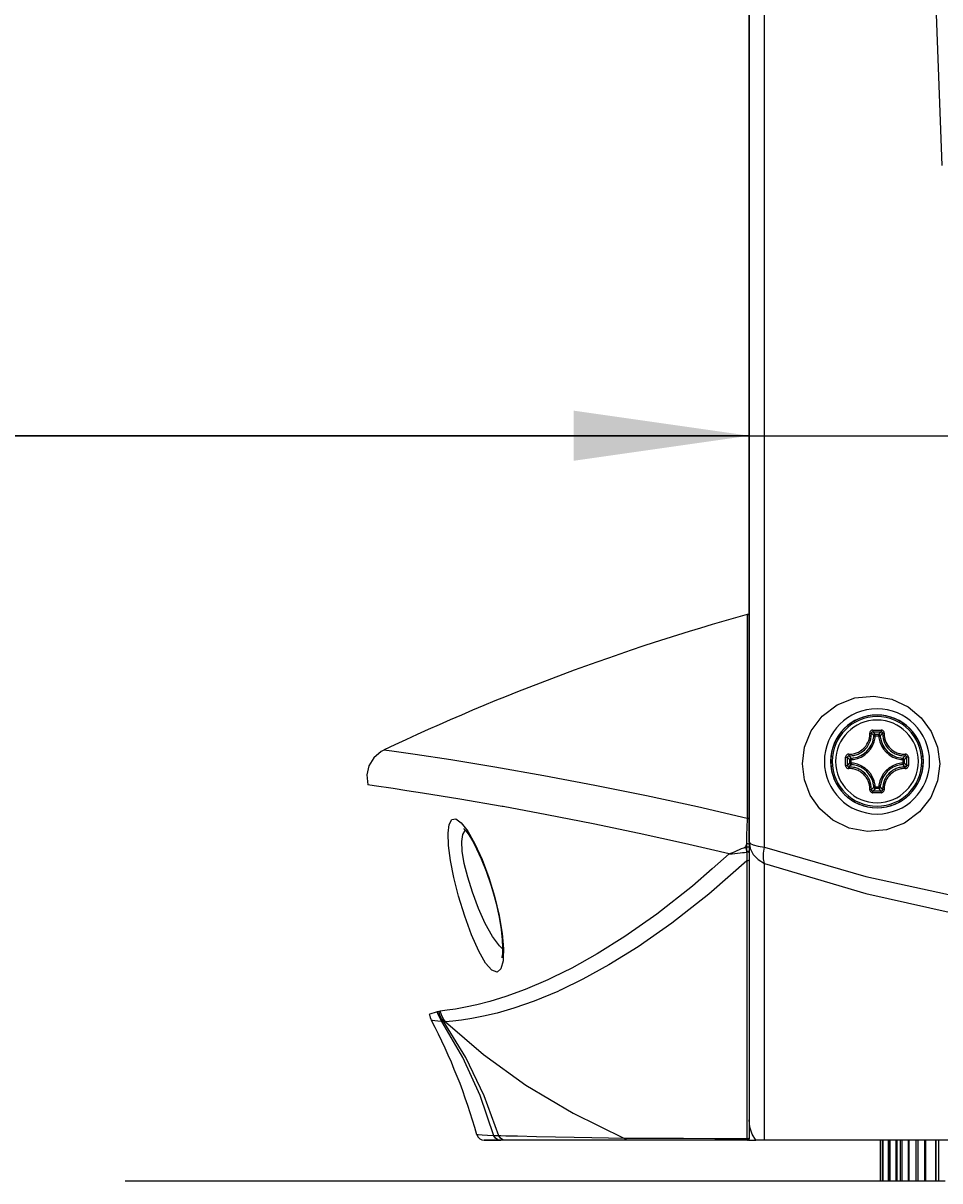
# Model space of a CAD drawing. Extents: x 0 to 297, y 0 to 210.
# Tile 24 of 41: x 212 to 230, y 102 to 125. Entities that reach past the tile are written whole.
import ezdxf
from ezdxf.enums import TextEntityAlignment as Align

# ---------------------------------------------------------------- set-up
doc = ezdxf.new("R2010")
doc.units = 0
doc.header["$LTSCALE"] = 16.335
doc.header["$MEASUREMENT"] = 0
doc.layers.get('0').update_dxf_attribs({"linetype": 'CONTINUOUS'})
doc.styles.get("Standard").update_dxf_attribs({"font": 'txt', "width": 0.7})
doc.dimstyles.get("Standard").update_dxf_attribs({"dimtxt": 0.18, "dimasz": 0.18, "dimexe": 0.18, "dimexo": 0.0625, "dimgap": 0.09, "dimtad": 0, "dimtih": 1, "dimtoh": 1, "dimdec": 4, "dimzin": 0, "dimdsep": 46, "dimtxsty": 'STANDARD', "dimcen": 0.09, "dimadec": 0, "dimazin": 0, "dimtfac": 1, "dimtdec": 4, "dimtofl": 0, "dimtmove": 0, "dimatfit": 3, "dimfxl": 1, "dimtolj": 1, "dimtzin": 0, "dimarcsym": 0})

# ---------------------------------------------------------------- blocks, each defined once
blk = doc.blocks.new('_FILLED')
at = {"color": 0, "linetype": 'ByBlock'}
blk.add_solid([(0, 0), (-1, 0.1429), (-1, -0.1429)], dxfattribs=at)
blk = doc.blocks.new('*D2')
at = {"color": 2, "linetype": 'Continuous'}
for p, q in [((226.077, 108.937), (226.077, 119.046)), ((248.277, 108.937), (248.277, 119.046)), ((226.077, 117.046), (196.184, 117.046)), ((196.184, 117.046), (237.177, 117.046)), ((255.777, 117.046), (237.177, 117.046)), ((248.277, 117.046), (255.777, 117.046))]:
    blk.add_line(p, q, dxfattribs=at)
at = {"color": 2, "linetype": 'Continuous', "xscale": 3.5, "yscale": 3.5, "zscale": 3.5}
blk.add_blockref('_FILLED', (226.077, 117.046), dxfattribs=at)
at = {"color": 2, "linetype": 'Continuous', "xscale": 3.5, "yscale": 3.5, "zscale": 3.5, "rotation": 180}
blk.add_blockref('_FILLED', (248.277, 117.046), dxfattribs=at)
at = {"color": 2, "linetype": 'Continuous', "width": 0.785714}
blk.add_text('74', height=3.5, dxfattribs=at).set_placement((201.684, 117.921), align=Align.RIGHT)

msp = doc.modelspace()

# ---------------------------------------------------------------- linework, layer by layer
at = {"color": 7, "linetype": 'Continuous'}
for p, q in [((226.07716, 113.44717), (226.07716, 154.18334)), ((226.07716, 113.28339), (226.07716, 113.44717)), ((226.07716, 113.44717), (226.07716, 113.28339)), ((226.07716, 109.37938), (226.07716, 113.28339)), ((226.07716, 113.28339), (226.07716, 109.37938)), ((218.7905, 110.77353), (218.79072, 110.77367)), ((218.79072, 110.77367), (218.79073, 110.77367)), ((218.46827, 110.07627), (218.46822, 110.07626)), ((218.46822, 110.07626), (218.46822, 110.07626)), ((226.07716, 109.2991), (226.07716, 109.37938)), ((226.07716, 109.37938), (226.07716, 109.2991)), ((226.07716, 109.14571), (226.07716, 109.2991)), ((226.07716, 109.2991), (226.07716, 109.14571)), ((226.07716, 109.14571), (226.07716, 109.07754)), ((226.07716, 109.07754), (226.07716, 109.00363)), ((226.07716, 109.00363), (226.07716, 108.96737)), ((226.07716, 108.96737), (226.07716, 108.93032)), ((226.07716, 108.93032), (226.07716, 108.89763)), ((226.07716, 108.89763), (226.07716, 108.89149)), ((226.07716, 108.89149), (226.07716, 108.84845)), ((226.07716, 108.84845), (226.07716, 108.83887)), ((226.07716, 108.83887), (226.07716, 108.83063)), ((226.07716, 108.83063), (226.07716, 108.80917)), ((226.07716, 108.80917), (226.07716, 108.78828)), ((226.07716, 108.78828), (226.07716, 108.77029)), ((226.07716, 108.77029), (226.07716, 108.76194)), ((226.07716, 108.76194), (226.07716, 108.75361)), ((226.07716, 108.75361), (226.07716, 108.69858)), ((226.07716, 108.69858), (226.07716, 108.64262)), ((226.07716, 108.64262), (226.07716, 108.58596)), ((226.07716, 108.58596), (226.07716, 108.56469)), ((226.07716, 108.56469), (226.07716, 104.1234)), ((219.69498, 105.49792), (219.69498, 105.49792)), ((219.74243, 105.37597), (219.74243, 105.37597)), ((226.07716, 104.1234), (226.07716, 103.74327)), ((226.07716, 103.74327), (226.07716, 103.58666)), ((226.07716, 103.58666), (226.07716, 103.39207)), ((226.07716, 103.39207), (226.07716, 103.04005)), ((226.07716, 103.04005), (226.07716, 103.01666)), ((226.21181, 102.98666), (226.13894, 103.10819)), ((221.12082, 102.98666), (220.79206, 102.98666)), ((220.79206, 102.98666), (221.12082, 102.98666)), ((221.21805, 102.98666), (221.12082, 102.98666)), ((223.59091, 102.98666), (221.21805, 102.98666)), ((223.68397, 102.98666), (223.59091, 102.98666)), ((226.03189, 102.98666), (223.68397, 102.98666)), ((226.04716, 102.98666), (226.03189, 102.98666)), ((226.07716, 102.98666), (226.07716, 103.01602)), ((226.07716, 102.98666), (226.21181, 102.98666)), ((226.38139, 102.98666), (226.21181, 102.98666)), ((226.97716, 102.98666), (226.38139, 102.98666)), ((247.37716, 102.98666), (226.97716, 102.98666)), ((228.69633, 102.17666), (228.69633, 102.98666)), ((228.73668, 102.98666), (228.73668, 102.17666)), ((228.86839, 102.98666), (228.86839, 102.17666)), ((229.09001, 102.98666), (229.09001, 102.17666)), ((229.39913, 102.98666), (229.39913, 102.17666)), ((229.79234, 102.98666), (229.79234, 102.17666)), ((213.62737, 102.17666), (217.91199, 102.17666)), ((217.91199, 102.17666), (217.94716, 102.17666)), ((217.94716, 102.17666), (217.96741, 102.17666)), ((217.96741, 102.17666), (220.00806, 102.17666)), ((220.00806, 102.17666), (220.07199, 102.17666)), ((220.07199, 102.17666), (220.10716, 102.17666)), ((220.10716, 102.17666), (223.04716, 102.17666)), ((223.04716, 102.17666), (225.50716, 102.17666)), ((225.50716, 102.17666), (226.37716, 102.17666)), ((226.37716, 102.17666), (226.43134, 102.17666)), ((226.43134, 102.17666), (226.47635, 102.17666)), ((226.47635, 102.17666), (226.53635, 102.17666)), ((226.53635, 102.17666), (227.31634, 102.17666)), ((227.31634, 102.17666), (227.37634, 102.17666)), ((227.37634, 102.17666), (227.42134, 102.17666)), ((227.42134, 102.17666), (228.53716, 102.17666)), ((228.53716, 102.17666), (228.69633, 102.17666)), ((228.69633, 102.17666), (228.73717, 102.17666)), ((228.73717, 102.17666), (228.74841, 102.17666)), ((228.74841, 102.17666), (228.79501, 102.17666)), ((228.79501, 102.17666), (228.81138, 102.17666)), ((228.81138, 102.17666), (228.85714, 102.17666)), ((228.85714, 102.17666), (228.87049, 102.17666)), ((228.87049, 102.17666), (228.89283, 102.17666)), ((228.89283, 102.17666), (229.01042, 102.17666)), ((229.01042, 102.17666), (229.02653, 102.17666)), ((229.02653, 102.17666), (229.08559, 102.17666)), ((229.08559, 102.17666), (229.09481, 102.17666)), ((229.09481, 102.17666), (229.12802, 102.17666)), ((229.12802, 102.17666), (229.17741, 102.17666)), ((229.17741, 102.17666), (229.25317, 102.17666)), ((229.25317, 102.17666), (229.2689, 102.17666)), ((229.2689, 102.17666), (229.35987, 102.17666)), ((229.35987, 102.17666), (229.39913, 102.17666)), ((229.39913, 102.17666), (229.40768, 102.17666)), ((229.40768, 102.17666), (229.45139, 102.17666)), ((229.45139, 102.17666), (229.57955, 102.17666)), ((229.57955, 102.17666), (229.59791, 102.17666)), ((229.59791, 102.17666), (229.63112, 102.17666)), ((229.63112, 102.17666), (229.69955, 102.17666)), ((229.69955, 102.17666), (229.79234, 102.17666)), ((229.79234, 102.17666), (229.80568, 102.17666)), ((229.80568, 102.17666), (229.85941, 102.17666)), ((229.85941, 102.17666), (229.98823, 102.17666))]:
    msp.add_line(p, q, dxfattribs=at)
at = {"color": 9, "linetype": 'Continuous'}
for p, q in [((226.03914, 113.47612), (226.03914, 113.42553)), ((226.03914, 113.42553), (226.03914, 113.28339)), ((228.59345, 111.08948), (228.66087, 111.08948)), ((228.59347, 111.05965), (228.66085, 111.05965)), ((228.08434, 110.51295), (228.08434, 110.58037)), ((228.11417, 110.51297), (228.11417, 110.58035)), ((229.14015, 110.58035), (229.14015, 110.51297)), ((229.16998, 110.58037), (229.16998, 110.51295)), ((228.66087, 110.00383), (228.59345, 110.00383)), ((228.66085, 110.03367), (228.59347, 110.03367)), ((221.16924, 109.64355), (221.14913, 109.64727)), ((226.03914, 109.59213), (226.03914, 109.55075)), ((226.03914, 109.55075), (226.03914, 109.40706)), ((226.03262, 109.29445), (226.03089, 109.25454)), ((226.05725, 109.40644), (226.03914, 109.40706)), ((226.02475, 109.05343), (226.02396, 109.01522)), ((226.03089, 109.25454), (226.02935, 109.21417)), ((226.00669, 108.83887), (226.00847, 108.81081)), ((226.01529, 108.83575), (226.00669, 108.83887)), ((226.01356, 108.86964), (226.00671, 108.83888)), ((226.00847, 108.81081), (226.01476, 108.78319)), ((226.02216, 108.89763), (226.01356, 108.86964)), ((226.02528, 108.83251), (226.01529, 108.83575)), ((226.02268, 108.93803), (226.02216, 108.89763)), ((226.03698, 108.90194), (226.02216, 108.89763)), ((226.0245, 108.85127), (226.02528, 108.83251)), ((226.04652, 108.83339), (226.02528, 108.83252)), ((226.07716, 108.93733), (226.09794, 108.80875)), ((226.07716, 108.93733), (226.09793, 108.90727)), ((226.09793, 108.90727), (226.15889, 108.87926)), ((226.09794, 108.80875), (226.15889, 108.68897)), ((225.68004, 108.69946), (225.30812, 108.78613)), ((225.68004, 108.69946), (225.34006, 108.40192)), ((226.01476, 108.78319), (226.02528, 108.7571)), ((226.02528, 108.77985), (226.02528, 108.77029)), ((226.02528, 108.77029), (226.02528, 108.7571)), ((226.02528, 108.7571), (226.02624, 108.74691)), ((226.04652, 108.751), (226.02528, 108.7571)), ((226.02624, 108.74691), (226.02732, 108.73679)), ((226.02732, 108.73679), (226.02873, 108.68021)), ((226.04842, 108.73121), (226.02732, 108.73679)), ((226.02873, 108.68021), (226.03025, 108.62277)), ((226.03025, 108.62277), (226.03133, 108.58467)), ((226.03133, 108.58467), (226.03189, 108.56469)), ((226.15889, 108.68897), (226.17177, 108.67534)), ((226.03189, 108.56469), (225.32281, 107.9416)), ((225.32281, 107.9416), (225.27034, 107.89549)), ((221.16982, 106.62747), (221.16747, 106.56785)), ((222.16798, 106.23974), (222.15136, 106.23155)), ((222.30708, 105.98194), (222.25734, 105.95799)), ((222.31075, 105.9837), (222.30708, 105.98194)), ((219.88393, 105.55848), (219.85648, 105.54959)), ((219.91293, 105.56414), (219.88393, 105.55848)), ((226.03189, 104.1234), (226.03189, 103.74327)), ((226.03189, 103.74327), (226.03189, 103.58666)), ((226.03189, 103.58666), (226.03189, 103.39207)), ((226.03189, 103.39207), (226.03189, 103.04005)), ((221.123, 103.07357), (221.0853, 103.07451)), ((221.22017, 103.07113), (221.123, 103.07357)), ((226.03189, 103.04005), (226.03189, 103.0159)), ((223.68408, 103.02251), (223.59091, 103.02281)), ((226.05163, 103.01248), (226.03189, 103.0159)), ((228.73717, 102.17666), (228.73717, 102.98666)), ((228.74841, 102.17666), (228.74841, 102.98666)), ((228.85714, 102.17666), (228.85714, 102.98666)), ((228.87049, 102.17666), (228.87049, 102.98666)), ((228.89283, 102.17666), (228.89283, 102.98666)), ((229.01042, 102.17666), (229.01042, 102.98666)), ((229.02653, 102.17666), (229.02653, 102.98666)), ((229.09481, 102.17666), (229.09481, 102.98666)), ((229.12802, 102.17666), (229.12802, 102.98666)), ((229.25317, 102.17666), (229.25317, 102.98666)), ((229.2689, 102.17666), (229.2689, 102.98666)), ((229.40768, 102.17666), (229.40768, 102.98666)), ((229.45139, 102.17666), (229.45139, 102.98666)), ((229.58274, 102.17666), (229.58274, 102.98666)), ((229.59791, 102.17666), (229.59791, 102.98666)), ((229.80568, 102.17666), (229.80568, 102.98666)), ((229.85941, 102.17666), (229.85941, 102.98666))]:
    msp.add_line(p, q, dxfattribs=at)
for points in [[(226.38139, 108.83705), (226.38139, 115.49305), (226.38139, 122.20339), (226.38139, 128.94301), (226.38139, 135.68674), (226.38139, 142.40942), (226.38139, 149.08596), (226.38139, 155.69141)], [(229.7842, 134.2247), (229.72674, 130.28786), (229.77163, 126.35127), (229.91841, 122.43656)], [(226.03914, 113.28339), (226.03914, 113.02115), (226.03914, 112.73068)], [(226.03914, 112.73068), (226.03914, 112.21408), (226.03914, 111.0077), (226.03914, 109.59213)], [(227.13966, 110.49962), (227.18114, 110.83017), (227.31063, 111.15435), (227.53087, 111.44647), (227.83197, 111.67544), (228.18777, 111.81429), (228.56309, 111.85055), (228.92432, 111.78736), (229.24557, 111.63805), (229.51076, 111.41912), (229.70962, 111.14616), (229.83425, 110.83352), (229.87716, 110.49729)], [(228.54482, 111.17295), (228.53464, 111.17207), (228.52369, 111.16917), (228.51229, 111.1636), (228.50125, 111.15482), (228.49181, 111.14255), (228.48556, 111.12737), (228.48377, 111.11117)], [(228.54554, 111.13763), (228.53592, 111.13618), (228.5272, 111.13183), (228.52035, 111.12504), (228.51607, 111.11655), (228.51476, 111.10729)], [(228.54482, 111.17295), (228.62714, 111.17305), (228.7095, 111.17295)], [(228.54482, 111.17294), (228.54483, 111.16309), (228.54493, 111.15371), (228.5451, 111.14582), (228.5453, 111.14025), (228.54554, 111.13763)], [(228.54554, 111.13763), (228.62716, 111.13773), (228.70879, 111.13763)], [(228.59345, 111.08948), (228.57759, 111.10595), (228.56163, 111.12199), (228.54554, 111.13763)], [(228.66087, 111.08948), (228.67673, 111.10595), (228.69269, 111.12199), (228.70879, 111.13763)], [(228.7095, 111.17294), (228.70953, 111.16309), (228.70943, 111.15371), (228.70925, 111.14582), (228.70903, 111.14025), (228.70878, 111.13763)], [(228.73956, 111.10729), (228.73825, 111.11655), (228.73398, 111.12504), (228.72712, 111.13183), (228.71841, 111.13618), (228.70878, 111.13763)], [(228.77056, 111.11117), (228.76878, 111.12731), (228.76257, 111.14245), (228.75315, 111.15473), (228.74213, 111.16354), (228.7307, 111.16914), (228.71974, 111.17206), (228.7095, 111.17295)], [(228.06299, 110.69011), (228.09669, 110.69047), (228.12672, 110.69314), (228.15316, 110.69737), (228.17643, 110.70258), (228.19742, 110.70853), (228.21714, 110.71526), (228.23656, 110.723), (228.25654, 110.73222), (228.27787, 110.74356), (228.30122, 110.75794), (228.32657, 110.77618), (228.35256, 110.79824), (228.37807, 110.82398), (228.40265, 110.85382), (228.42534, 110.88756), (228.44513, 110.92461), (228.46159, 110.96517), (228.47429, 111.01021), (228.4821, 111.06006), (228.48377, 111.11117)], [(228.06653, 110.65906), (228.1024, 110.6594), (228.1344, 110.66221), (228.16258, 110.66668), (228.18739, 110.67222), (228.20976, 110.67854), (228.23079, 110.68569), (228.25149, 110.69394), (228.27279, 110.70375), (228.29553, 110.71583), (228.32042, 110.73113), (228.34745, 110.75057), (228.37517, 110.77409), (228.40237, 110.80153), (228.42859, 110.83337), (228.45276, 110.86935), (228.47384, 110.90885), (228.49135, 110.95208), (228.50484, 111.0001), (228.51312, 111.05324), (228.51476, 111.10729)], [(228.48371, 111.11078), (228.49262, 111.1109), (228.50086, 111.11055), (228.50767, 111.10978), (228.51244, 111.10866), (228.51476, 111.10729)], [(228.56366, 111.06123), (228.54744, 111.07706), (228.53116, 111.0924), (228.51476, 111.10729)], [(228.59345, 111.08948), (228.58459, 111.08804), (228.57653, 111.08405), (228.56999, 111.07785), (228.56557, 111.07001), (228.56366, 111.06124)], [(228.59345, 111.05965), (228.58478, 111.06011), (228.57684, 111.06053), (228.57034, 111.06088), (228.56581, 111.06112), (228.56366, 111.06124)], [(228.59345, 111.05965), (228.59345, 111.06834), (228.59345, 111.07628), (228.59345, 111.08279), (228.59345, 111.08733), (228.59345, 111.08948)], [(228.66087, 111.05965), (228.66087, 111.06834), (228.66087, 111.07628), (228.66087, 111.08279), (228.66087, 111.08733), (228.66087, 111.08948)], [(228.69066, 111.06124), (228.68876, 111.07001), (228.68433, 111.07785), (228.6778, 111.08405), (228.66973, 111.08804), (228.66087, 111.08948)], [(228.66087, 111.05965), (228.66955, 111.06011), (228.67748, 111.06053), (228.68399, 111.06088), (228.68851, 111.06112), (228.69066, 111.06124)], [(228.69066, 111.06123), (228.70688, 111.07706), (228.72317, 111.0924), (228.73956, 111.10729)], [(228.77062, 111.11078), (228.7617, 111.11089), (228.75347, 111.11054), (228.74666, 111.10977), (228.74188, 111.10866), (228.73956, 111.10729)], [(228.73956, 111.10729), (228.741, 111.0555), (228.74848, 111.00477), (228.76078, 110.95863), (228.77678, 110.91697), (228.79605, 110.87877), (228.81829, 110.84365), (228.84273, 110.81205), (228.86836, 110.7844), (228.8946, 110.7605), (228.92079, 110.74017), (228.94566, 110.72361), (228.96841, 110.71051), (228.98944, 110.69994), (229.00946, 110.69116), (229.02921, 110.68365), (229.04953, 110.67703), (229.07132, 110.67113), (229.09553, 110.66597), (229.12293, 110.66184), (229.1537, 110.65931), (229.18779, 110.65906)], [(228.77056, 111.11117), (228.77203, 111.06218), (228.7791, 111.01458), (228.79067, 110.9713), (228.80571, 110.93222), (228.82382, 110.89638), (228.84469, 110.86345), (228.86759, 110.83385), (228.89162, 110.80793), (228.91621, 110.78552), (228.94077, 110.76645), (228.96412, 110.75089), (228.98547, 110.73857), (229.0052, 110.72865), (229.02397, 110.7204), (229.0425, 110.71333), (229.06156, 110.70711), (229.082, 110.70156), (229.10471, 110.6967), (229.13042, 110.6928), (229.1593, 110.69039), (229.19126, 110.69011)], [(226.03914, 109.40706), (225.04348, 109.63686), (224.02947, 109.85754), (222.99873, 110.06785), (221.9802, 110.26153), (221.0071, 110.43318), (220.12679, 110.57694), (219.41309, 110.68527), (218.9513, 110.75138), (218.7905, 110.77353)], [(228.06299, 110.69011), (228.04651, 110.68827), (228.03137, 110.68206), (228.01909, 110.67265), (228.01028, 110.66162), (228.00468, 110.65019), (228.00175, 110.63924), (228.00087, 110.629)], [(228.06653, 110.65906), (228.05727, 110.65775), (228.04878, 110.65347), (228.04199, 110.64662), (228.03764, 110.6379), (228.03619, 110.62828)], [(228.06304, 110.69011), (228.06293, 110.68119), (228.06328, 110.67296), (228.06405, 110.66615), (228.06516, 110.66137), (228.06653, 110.65906)], [(228.11259, 110.61016), (228.09676, 110.62638), (228.08142, 110.64266), (228.06653, 110.65906)], [(229.14174, 110.61016), (229.15757, 110.62638), (229.17291, 110.64266), (229.18779, 110.65906)], [(229.19129, 110.69011), (229.19139, 110.68119), (229.19105, 110.67296), (229.19028, 110.66615), (229.18916, 110.66137), (229.18779, 110.65906)], [(229.21813, 110.62828), (229.21668, 110.6379), (229.21234, 110.64662), (229.20555, 110.65347), (229.19706, 110.65775), (229.18779, 110.65906)], [(229.25345, 110.62901), (229.25258, 110.63918), (229.24967, 110.65013), (229.2441, 110.66153), (229.23532, 110.67257), (229.22305, 110.68201), (229.20787, 110.68826), (229.19126, 110.69011)], [(229.87716, 110.49729), (229.83286, 110.15576), (229.69773, 109.82755), (229.47444, 109.53879), (229.17435, 109.31541), (228.81917, 109.18007), (228.43991, 109.14676), (228.07188, 109.21609), (227.74662, 109.37471), (227.48465, 109.60106), (227.29476, 109.87378), (227.17904, 110.17735), (227.13966, 110.49962)], [(228.00077, 110.54666), (228.0008, 110.58794), (228.00087, 110.629)], [(228.00087, 110.46431), (228.0008, 110.50537), (228.00077, 110.54666)], [(228.00087, 110.629), (228.01073, 110.62896), (228.02011, 110.62887), (228.028, 110.62871), (228.03356, 110.62851), (228.03619, 110.62828)], [(228.00087, 110.46431), (228.01073, 110.46434), (228.02011, 110.46443), (228.028, 110.46459), (228.03356, 110.4648), (228.03619, 110.46503)], [(228.00087, 110.46431), (228.00175, 110.45413), (228.00465, 110.44319), (228.01022, 110.43179), (228.019, 110.42075), (228.03127, 110.41131), (228.04645, 110.40506), (228.06306, 110.4032)], [(228.03609, 110.54666), (228.03611, 110.58742), (228.03619, 110.62828)], [(228.03619, 110.46503), (228.03611, 110.5059), (228.03609, 110.54666)], [(228.08434, 110.58037), (228.06787, 110.59623), (228.05183, 110.61219), (228.03619, 110.62828)], [(228.08434, 110.51295), (228.06787, 110.49709), (228.05183, 110.48113), (228.03619, 110.46503)], [(228.03619, 110.46503), (228.03764, 110.45541), (228.04199, 110.4467), (228.04878, 110.43984), (228.05727, 110.43557), (228.06653, 110.43426)], [(228.06304, 110.4032), (228.06293, 110.41212), (228.06328, 110.42035), (228.06404, 110.42716), (228.06516, 110.43194), (228.06653, 110.43426)], [(228.11259, 110.48316), (228.09676, 110.46694), (228.08142, 110.45065), (228.06653, 110.43426)], [(228.51476, 109.98603), (228.51332, 110.03781), (228.50584, 110.08855), (228.49354, 110.13469), (228.47755, 110.17634), (228.45827, 110.21455), (228.43603, 110.24967), (228.41159, 110.28127), (228.38596, 110.30892), (228.35973, 110.33282), (228.33354, 110.35314), (228.30866, 110.3697), (228.28592, 110.38281), (228.26488, 110.39337), (228.24487, 110.40215), (228.22512, 110.40967), (228.2048, 110.41629), (228.183, 110.42219), (228.1588, 110.42734), (228.13139, 110.43147), (228.10062, 110.43401), (228.06653, 110.43426)], [(228.11258, 110.61016), (228.10381, 110.60825), (228.09597, 110.60383), (228.08977, 110.59729), (228.08577, 110.58923), (228.08434, 110.58037)], [(228.11417, 110.58037), (228.10548, 110.58037), (228.09754, 110.58037), (228.09102, 110.58037), (228.08649, 110.58037), (228.08434, 110.58037)], [(228.08434, 110.51295), (228.08574, 110.50418), (228.08971, 110.49611), (228.09593, 110.48952), (228.10378, 110.48508), (228.11258, 110.48316)], [(228.11417, 110.51295), (228.1055, 110.51295), (228.09757, 110.51295), (228.09106, 110.51295), (228.08652, 110.51295), (228.08434, 110.51295)], [(228.11417, 110.58037), (228.11371, 110.58904), (228.11329, 110.59698), (228.11294, 110.60348), (228.1127, 110.60801), (228.11258, 110.61016)], [(228.11417, 110.51295), (228.11371, 110.50435), (228.11329, 110.49641), (228.11294, 110.48989), (228.1127, 110.48534), (228.11258, 110.48316)], [(229.18779, 110.43426), (229.15356, 110.434), (229.12281, 110.43146), (229.09556, 110.42735), (229.07147, 110.42222), (229.04975, 110.41635), (229.02948, 110.40977), (229.00977, 110.40228), (228.98978, 110.39353), (228.96876, 110.383), (228.94602, 110.36992), (228.92118, 110.35343), (228.89498, 110.33314), (228.8687, 110.30925), (228.84304, 110.28164), (228.81856, 110.25005), (228.79624, 110.21487), (228.77686, 110.17652), (228.76077, 110.13466), (228.74844, 110.08835), (228.74098, 110.03753), (228.73956, 109.98603)], [(229.14015, 110.58037), (229.14061, 110.58896), (229.14103, 110.5969), (229.14138, 110.60342), (229.14162, 110.60797), (229.14174, 110.61016)], [(229.14015, 110.58037), (229.14882, 110.58037), (229.15675, 110.58037), (229.16326, 110.58037), (229.16781, 110.58037), (229.16998, 110.58037)], [(229.14015, 110.51295), (229.14061, 110.50435), (229.14103, 110.49641), (229.14138, 110.48989), (229.14162, 110.48534), (229.14174, 110.48316)], [(229.14015, 110.51295), (229.14882, 110.51295), (229.15675, 110.51295), (229.16326, 110.51295), (229.16781, 110.51295), (229.16998, 110.51295)], [(229.16998, 110.58037), (229.16858, 110.58913), (229.16461, 110.5972), (229.1584, 110.6038), (229.15054, 110.60824), (229.14174, 110.61016)], [(229.14174, 110.48316), (229.15054, 110.48508), (229.1584, 110.48952), (229.16461, 110.49611), (229.16858, 110.50418), (229.16998, 110.51295)], [(229.14174, 110.48316), (229.15757, 110.46694), (229.17291, 110.45065), (229.18779, 110.43426)], [(229.16998, 110.58037), (229.18645, 110.59623), (229.20249, 110.61219), (229.21813, 110.62828)], [(229.16998, 110.51295), (229.18645, 110.49709), (229.20249, 110.48113), (229.21813, 110.46503)], [(229.18779, 110.43426), (229.19706, 110.43557), (229.20555, 110.43984), (229.21234, 110.4467), (229.21668, 110.45541), (229.21813, 110.46503)], [(229.19129, 110.4032), (229.19139, 110.41212), (229.19104, 110.42035), (229.19028, 110.42716), (229.18916, 110.43194), (229.18779, 110.43426)], [(229.19117, 110.40319), (229.20778, 110.40503), (229.22291, 110.41122), (229.2352, 110.42062), (229.24402, 110.43165), (229.24963, 110.44309), (229.25256, 110.45406), (229.25345, 110.46431)], [(229.25345, 110.629), (229.2436, 110.62898), (229.23422, 110.62889), (229.22632, 110.62872), (229.22076, 110.62852), (229.21813, 110.62828)], [(229.21813, 110.62828), (229.21821, 110.58742), (229.21824, 110.54666)], [(229.21824, 110.54666), (229.21821, 110.5059), (229.21813, 110.46503)], [(229.25345, 110.46431), (229.2436, 110.46436), (229.23422, 110.46445), (229.22632, 110.4646), (229.22076, 110.46481), (229.21813, 110.46503)], [(229.25345, 110.62901), (229.25353, 110.58794), (229.25355, 110.54666)], [(229.25355, 110.54666), (229.25353, 110.50537), (229.25345, 110.46431)], [(228.48376, 109.98214), (228.4823, 110.03113), (228.47523, 110.07873), (228.46365, 110.12201), (228.44861, 110.16109), (228.4305, 110.19693), (228.40964, 110.22986), (228.38673, 110.25947), (228.3627, 110.28538), (228.33811, 110.3078), (228.31355, 110.32687), (228.2902, 110.34243), (228.26886, 110.35474), (228.24912, 110.36467), (228.23035, 110.37292), (228.21183, 110.37998), (228.19277, 110.38621), (228.17232, 110.39176), (228.14962, 110.39662), (228.12391, 110.40052), (228.09503, 110.40293), (228.06306, 110.4032)], [(229.19117, 110.40319), (229.15917, 110.40292), (229.13031, 110.4005), (229.10474, 110.39662), (229.08214, 110.39179), (229.06177, 110.38627), (229.04276, 110.38007), (229.02427, 110.37304), (229.00552, 110.36482), (228.9858, 110.35492), (228.96446, 110.34264), (228.94115, 110.32714), (228.91658, 110.30811), (228.89195, 110.2857), (228.8679, 110.25983), (228.84495, 110.23024), (228.824, 110.19725), (228.80579, 110.16127), (228.79066, 110.12199), (228.77906, 110.07855), (228.772, 110.03087), (228.77058, 109.98218)], [(219.24746, 109.96154), (218.97351, 110.00328), (218.59836, 110.05782), (218.46827, 110.07627)], [(228.48371, 109.98253), (228.49263, 109.98243), (228.50086, 109.98278), (228.50767, 109.98354), (228.51244, 109.98466), (228.51476, 109.98603)], [(228.48376, 109.98214), (228.48555, 109.96601), (228.49176, 109.95086), (228.50117, 109.93858), (228.5122, 109.92977), (228.52363, 109.92417), (228.53458, 109.92125), (228.54482, 109.92037)], [(228.56366, 110.03208), (228.54744, 110.01625), (228.53116, 110.00091), (228.51476, 109.98603)], [(228.51476, 109.98603), (228.51607, 109.97676), (228.52035, 109.96827), (228.5272, 109.96148), (228.53592, 109.95714), (228.54554, 109.95569)], [(228.59345, 110.00383), (228.57759, 109.98737), (228.56163, 109.97133), (228.54554, 109.95569)], [(228.59345, 110.03367), (228.58478, 110.03321), (228.57684, 110.03278), (228.57034, 110.03244), (228.56581, 110.0322), (228.56366, 110.03208)], [(228.56366, 110.03208), (228.56557, 110.02331), (228.56999, 110.01547), (228.57653, 110.00927), (228.58459, 110.00527), (228.59345, 110.00383)], [(228.59345, 110.03367), (228.59345, 110.02498), (228.59345, 110.01704), (228.59345, 110.01052), (228.59345, 110.00599), (228.59345, 110.00383)], [(228.66087, 110.03367), (228.66947, 110.03321), (228.6774, 110.03279), (228.68393, 110.03244), (228.68848, 110.0322), (228.69066, 110.03208)], [(228.66087, 110.03367), (228.66087, 110.025), (228.66087, 110.01707), (228.66087, 110.01055), (228.66087, 110.00601), (228.66087, 110.00383)], [(228.66087, 110.00383), (228.66964, 110.00524), (228.67771, 110.00921), (228.6843, 110.01542), (228.68874, 110.02328), (228.69066, 110.03208)], [(228.66087, 110.00383), (228.67673, 109.98737), (228.69269, 109.97133), (228.70879, 109.95569)], [(228.69066, 110.03208), (228.70688, 110.01625), (228.72317, 110.00091), (228.73956, 109.98603)], [(228.70878, 109.95569), (228.71841, 109.95714), (228.72712, 109.96148), (228.73398, 109.96827), (228.73825, 109.97676), (228.73956, 109.98603)], [(228.7095, 109.92037), (228.7197, 109.92124), (228.73065, 109.92416), (228.74206, 109.92974), (228.7531, 109.93853), (228.76253, 109.9508), (228.76877, 109.96597), (228.77058, 109.98218)], [(228.77062, 109.98253), (228.7617, 109.98241), (228.75347, 109.98276), (228.74666, 109.98353), (228.74188, 109.98466), (228.73956, 109.98603)], [(221.14913, 109.64727), (220.30776, 109.79287), (219.5628, 109.91349), (219.24746, 109.96154)], [(228.54482, 109.92037), (228.5448, 109.93022), (228.5449, 109.9396), (228.54507, 109.9475), (228.54529, 109.95306), (228.54554, 109.95569)], [(228.7095, 109.92037), (228.62714, 109.92027), (228.54482, 109.92037)], [(228.70879, 109.95569), (228.62716, 109.95558), (228.54554, 109.95569)], [(228.7095, 109.92037), (228.70949, 109.93022), (228.70939, 109.9396), (228.70923, 109.9475), (228.70902, 109.95306), (228.70878, 109.95569)], [(225.30812, 108.78613), (224.79025, 108.90681), (223.88447, 109.10739), (222.96297, 109.30043), (222.04372, 109.48177), (221.16924, 109.64355)], [(220.28179, 107.85901), (220.18942, 108.22784), (220.1217, 108.57125), (220.08192, 108.87059), (220.07174, 109.113), (220.0921, 109.28785), (220.14325, 109.38597), (220.22438, 109.39937), (220.33278, 109.32248), (220.46283, 109.1549)], [(226.03914, 109.40706), (226.03672, 109.37129), (226.03456, 109.33353), (226.03262, 109.29445)], [(226.07716, 109.37938), (226.07168, 109.39593), (226.05725, 109.40644)], [(220.55519, 107.93666), (220.46266, 108.23447), (220.3949, 108.51132), (220.35498, 108.75271), (220.34457, 108.94815), (220.3646, 109.08899)], [(220.3646, 109.08899), (220.41534, 109.16777), (220.41908, 109.16883)], [(220.46283, 109.1549), (220.60554, 108.90455), (220.7496, 108.58861), (220.88365, 108.23071), (220.9976, 107.85901)], [(226.02935, 109.21417), (226.02797, 109.17352), (226.02675, 109.13282), (226.02568, 109.09261), (226.02475, 109.05343)], [(225.68004, 108.69946), (225.73405, 108.72292), (225.7861, 108.74536), (225.83583, 108.76666), (225.88294, 108.78671), (225.92713, 108.80543), (225.96826, 108.82275), (226.00671, 108.83888)], [(226.02216, 108.89763), (226.0229, 108.88364), (226.02369, 108.86826), (226.0245, 108.85127)], [(226.02396, 109.01522), (226.02328, 108.97723), (226.02268, 108.93838), (226.02268, 108.93803)], [(226.02528, 108.83251), (226.02528, 108.80556), (226.02528, 108.77985)], [(226.07716, 108.89149), (226.07124, 108.89812), (226.05582, 108.90213), (226.03698, 108.90194)], [(226.07716, 108.83063), (226.06815, 108.8326), (226.04652, 108.83339)], [(226.15889, 108.87926), (226.25562, 108.85531), (226.38139, 108.83704)], [(226.38139, 108.50847), (226.36611, 108.60341), (226.36611, 108.71476), (226.38139, 108.83705)], [(226.38139, 108.83705), (228.40487, 108.25042), (230.51138, 107.79202), (232.6934, 107.46134), (234.92301, 107.26195), (237.17703, 107.19538)], [(225.68004, 108.69946), (225.73751, 108.70457), (225.79282, 108.70993), (225.84563, 108.71541), (225.89567, 108.72092), (225.94268, 108.72636), (225.98646, 108.73166), (226.02732, 108.73679)], [(226.07716, 108.58596), (226.07008, 108.57001), (226.05217, 108.5616), (226.03189, 108.56469)], [(226.07716, 108.77029), (226.06815, 108.75651), (226.04652, 108.751)], [(226.07716, 108.75361), (226.06881, 108.73809), (226.04842, 108.73121)], [(226.17177, 108.67534), (226.25563, 108.58657), (226.38139, 108.50847)], [(225.34006, 108.40192), (224.94434, 108.05558), (224.23855, 107.50123), (223.60004, 107.05296), (223.04429, 106.70451), (222.54102, 106.42341), (222.16798, 106.23974)], [(226.03189, 108.56469), (226.03189, 106.43295), (226.03189, 104.57937), (226.03189, 104.1234)], [(226.38139, 102.98666), (226.38139, 103.95723), (226.38139, 105.16476), (226.38139, 106.66015), (226.38139, 108.50847)], [(226.38139, 108.50847), (228.4049, 107.90882), (230.5114, 107.44044), (232.69341, 107.10265), (234.92302, 106.89902), (237.17703, 106.83091)], [(221.15792, 106.80506), (221.09384, 106.86335), (220.95569, 107.05512), (220.81338, 107.31188), (220.67667, 107.61388), (220.55519, 107.93666)], [(225.27034, 107.89549), (224.53443, 107.31726), (223.86261, 106.84769), (223.27932, 106.4857), (222.75632, 106.19825), (222.31075, 105.9837)], [(221.16747, 106.56785), (221.12419, 106.4092), (221.0491, 106.34381), (220.94603, 106.38102), (220.82107, 106.52323), (220.68246, 106.76317), (220.53978, 107.08359), (220.40285, 107.45962), (220.28179, 107.85901)], [(220.9976, 107.85901), (221.09131, 107.46944), (221.15157, 107.11221), (221.1769, 106.80685), (221.16982, 106.62747)], [(222.15136, 106.23155), (222.05978, 106.18646), (221.61039, 105.9947), (221.22133, 105.85301), (220.90403, 105.75521), (220.64493, 105.68785), (220.4209, 105.63916), (220.22182, 105.60371), (220.05172, 105.57952), (219.91293, 105.56414)], [(222.25734, 105.95799), (221.78889, 105.76414), (221.3813, 105.62193), (221.04886, 105.52528), (220.77867, 105.46029), (220.54607, 105.41462), (220.33971, 105.38247), (220.16356, 105.36156), (220.02015, 105.34916)], [(219.85648, 105.54959), (219.79436, 105.52907), (219.744, 105.51302), (219.70862, 105.50207), (219.69498, 105.49792)], [(219.95007, 105.35319), (219.86914, 105.36016), (219.80446, 105.36747), (219.7596, 105.37347), (219.74243, 105.37597)], [(219.95007, 105.35319), (219.911, 105.4147), (219.87965, 105.48049), (219.85648, 105.54959)], [(219.98546, 105.35135), (219.94282, 105.41583), (219.90879, 105.48525), (219.88393, 105.55848)], [(220.02012, 105.34917), (219.97488, 105.41578), (219.93893, 105.48787), (219.91293, 105.56414)], [(219.98546, 105.35135), (219.97341, 105.35188), (219.96161, 105.3525), (219.95007, 105.35319)], [(220.9868, 103.07718), (220.71391, 103.87669), (220.36754, 104.63712), (219.95007, 105.35319)], [(221.0853, 103.07451), (220.79055, 103.8759), (220.42307, 104.63663), (219.98547, 105.35135)], [(220.02015, 105.34916), (220.00234, 105.35092), (219.98547, 105.35135)], [(220.02015, 105.34916), (220.77589, 104.69682), (221.62514, 104.08692), (222.56496, 103.52635), (223.59091, 103.02281)], [(220.9868, 103.07718), (220.85572, 103.08387), (220.74798, 103.08987), (220.67405, 103.09424), (220.64771, 103.09585)], [(221.0853, 103.07451), (221.05219, 103.07539), (221.01936, 103.07628), (220.9868, 103.07718)], [(221.12082, 102.98666), (221.06563, 102.99779), (221.01863, 103.02954), (220.9868, 103.07718)], [(221.21805, 102.98666), (221.16378, 102.99742), (221.11731, 103.02818), (221.0853, 103.07451)], [(223.59091, 103.02281), (223.27249, 103.02797), (222.93647, 103.03384), (222.58337, 103.0405), (222.21449, 103.048), (221.83436, 103.05632), (221.45428, 103.06525), (221.22017, 103.07113)], [(226.07716, 103.04005), (226.07008, 103.02194), (226.05217, 103.01238), (226.05163, 103.01248)], [(223.68397, 102.98666), (223.6505, 102.99083), (223.6189, 103.00311), (223.59091, 103.02281)], [(226.03189, 103.0159), (225.38938, 103.01748), (224.76838, 103.01917), (224.16163, 103.02097), (223.68408, 103.02251)], [(226.03189, 103.0159), (226.03433, 103.0066), (226.03703, 102.99873), (226.04004, 102.99249), (226.0434, 102.98826), (226.04716, 102.98666)]]:
    msp.add_lwpolyline(points, dxfattribs=at)
at = {"color": 7, "linetype": 'Continuous'}
for points in [[(226.07716, 154.18334), (226.07716, 148.99592), (226.07716, 142.35096), (226.07716, 135.66007), (226.07716, 128.94822), (226.07716, 122.24048), (226.07716, 115.56187), (226.07716, 113.44717)], [(218.79063, 110.77364), (218.73458, 110.7433), (218.59116, 110.62077), (218.49288, 110.45976), (218.44944, 110.27619), (218.46822, 110.07625)], [(220.38462, 109.20478), (220.38757, 109.20231), (220.42417, 109.16343), (220.48372, 109.08256), (220.5573, 108.96212), (220.64105, 108.80202), (220.73258, 108.60056), (220.82926, 108.35577), (220.92754, 108.06597), (220.9887, 107.85727)], [(220.9887, 107.85727), (221.02733, 107.70933), (221.08781, 107.43723), (221.12877, 107.19506), (221.15165, 106.98897), (221.15872, 106.82396), (221.15376, 106.70676), (221.14333, 106.63968), (221.14038, 106.62863)], [(226.13894, 103.10819), (226.09286, 103.24607), (226.07716, 103.39207)]]:
    msp.add_lwpolyline(points, dxfattribs=at)
for centre, radius, start, end in [((238.07716, 70.11616), 45, 105.51625, 115.374263), ((226.04716, 113.44721), 0.03, 35.171999, 105.51625), ((228.62716, 110.54666), 1.05, 0, 180), ((228.62716, 110.54666), 0.92452, 0, 180), ((228.62716, 110.54666), 1.05, 180, 0), ((228.62716, 110.54666), 0.92452, 180, 0), ((220.27454, 105.65321), 0.6, 195, 207.521714), ((209.1004, 99.83095), 12, 15.787754, 27.521658), ((220.79206, 103.13666), 0.15, 195.787756, 270), ((226.04716, 103.01666), 0.03, 270, 300), ((226.04716, 103.01666), 0.03, 300, 0)]:
    msp.add_arc(centre, radius, start, end, dxfattribs=at)
at = {"color": 9, "linetype": 'Continuous'}
for centre, radius, start, end in [((228.62716, 110.54666), 0.92429, 1.881484, 178.118052), ((228.62716, 110.54666), 0.89328, 0, 180), ((228.62716, 110.54666), 0.82529, 0, 180), ((228.08716, 111.08666), 0.50701, 277.696729, 352.303852), ((228.08716, 111.08666), 0.47718, 278.913729, 351.086604), ((228.08716, 111.08666), 0.47718, 351.086604, 356.945713), ((228.08716, 111.08666), 0.50701, 352.303852, 356.946114), ((229.16716, 111.08666), 0.50701, 183.053897, 187.696727), ((229.16716, 111.08666), 0.50701, 187.696727, 262.303844), ((229.16716, 111.08666), 0.47718, 183.054286, 188.913723), ((229.16716, 111.08666), 0.47718, 188.913723, 261.0866), ((228.62716, 110.54666), 0.92429, 178.118052, 180), ((228.62716, 110.54666), 0.92429, 180, 181.881484), ((228.62716, 110.54666), 0.92429, 181.881484, 358.118052), ((228.62716, 110.54666), 0.89328, 180, 0), ((228.62716, 110.54666), 0.82529, 180, 0), ((228.08716, 111.08666), 0.47718, 273.05424, 278.913729), ((228.08716, 110.00666), 0.47718, 81.086599, 86.945756), ((228.08716, 111.08666), 0.50701, 273.053896, 277.696729), ((228.08716, 110.00666), 0.50701, 82.303851, 86.946115), ((228.08716, 110.00666), 0.50701, 7.696741, 82.303851), ((228.08716, 110.00666), 0.47718, 8.913734, 81.086599), ((229.16716, 110.00666), 0.50701, 97.696481, 172.303584), ((229.16716, 110.00666), 0.47718, 98.913676, 171.08655), ((229.16716, 110.00666), 0.47718, 93.054286, 98.913676), ((229.16716, 111.08666), 0.47718, 261.0866, 266.945714), ((229.16716, 111.08666), 0.50701, 262.303844, 266.946115), ((229.16716, 110.00666), 0.50701, 93.053889, 97.696481), ((228.62716, 110.54666), 0.92429, 0, 1.881484), ((228.62716, 110.54666), 0.92429, 358.118052, 0), ((228.08716, 110.00666), 0.47718, 3.05424, 8.913734), ((228.08716, 110.00666), 0.50701, 3.053895, 7.696741), ((229.16716, 110.00666), 0.50701, 172.303584, 176.946109), ((229.16716, 110.00666), 0.47718, 171.08655, 176.945713)]:
    msp.add_arc(centre, radius, start, end, dxfattribs=at)

# ---------------------------------------------------------------- dimensions: what is measured, and where the dimension line sits
at = {"color": 2, "linetype": 'Continuous'}
dim = msp.add_linear_dim(base=(248.27716, 117.04626), p1=(226.07716, 108.93733), p2=(248.27716, 108.93733), dimstyle='Standard', dxfattribs=at)
dim.commit()
dim.dimension.update_dxf_attribs({"geometry": '*D2', "text_midpoint": (193.43403, 119.67126), "dimtype": 128})

doc.saveas('drawing.dxf')
